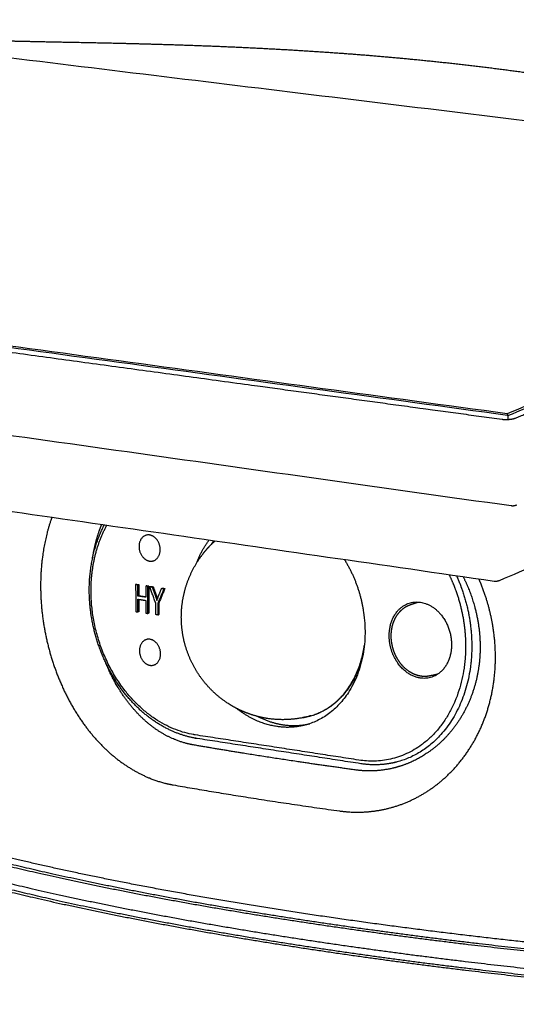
# Model space of a CAD drawing. Header units: millimetres. Extents: x 530 to 1004, y 309 to 1234.
# Tile 6 of 7: x 902 to 922, y 1196 to 1234. Entities that reach past the tile are written whole.
import ezdxf

# ---------------------------------------------------------------- set-up
doc = ezdxf.new("R2010")
doc.units = ezdxf.units.MM
doc.layers.add('Make2D$Visible$Curvas', color=7, linetype='Continuous')

msp = doc.modelspace()

# ---------------------------------------------------------------- linework, layer by layer
at = {"layer": 'Make2D$Visible$Curvas', "color": 7, "lineweight": -3}
for points, weights, degree in [([(942.522, 1227.817), (889.61, 1234.261)], [1536.0110911, 1640.85422043], 1), ([(942.522, 1227.817), (921.171, 1218.949)], [1536.0110911, 1459.83664448], 1), ([(921.202, 1218.881), (942.592, 1227.768)], [1459.72977903, 1536.05071498], 1), ([(921.496, 1218.786), (922.309, 1219.124), (923.836, 1219.76), (925.893, 1220.616), (927.621, 1221.335), (929.441, 1222.091), (931.324, 1222.875), (932.778, 1223.48), (934.227, 1224.082), (935.718, 1224.704), (936.785, 1225.149), (937.77, 1225.556), (938.798, 1225.978), (939.486, 1226.265), (940.265, 1226.598), (941.179, 1226.997), (941.922, 1227.3), (942.521, 1227.537), (942.828, 1227.61)], [1460.0289964, 1462.79153983, 1468.01942404, 1475.10784467, 1481.11929388, 1487.50107921, 1494.16394656, 1499.34974875, 1504.55710108, 1509.94805463, 1513.82834281, 1517.43518476, 1521.21794008, 1523.7560109, 1526.63176236, 1530.0089192, 1532.79270004, 1535.042685, 1536.25346882], 3), ([(867.064, 1226.264), (921.186, 1218.899)], [1564.70815421, 1459.74109339], 1), ([(921.171, 1218.949), (867.114, 1226.302)], [1459.83664448, 1564.67977381], 1), ([(921.329, 1215.368), (866.316, 1223.093)], [1250.14194456, 1341.61079018], 1), ([(920.667, 1212.438), (871.571, 1219.516)], [1264.3929831, 1346.37977335], 1), ([(921.171, 1218.949), (921.186, 1218.899)], [1459.83664448, 1459.74109339], 1), ([(921.186, 1218.899), (921.202, 1218.881)], [1459.74109339, 1459.72977903], 1), ([(921.209, 1218.731), (921.202, 1218.881)], [1459.89036483, 1459.72977903], 1), ([(920.971, 1218.738), (921.012, 1218.732), (921.104, 1218.726), (921.253, 1218.732), (921.39, 1218.752), (921.468, 1218.774), (921.496, 1218.786)], [1459.8464164, 1459.77256036, 1459.66575823, 1459.646279, 1459.76080802, 1459.93155165, 1460.0289964], 3), ([(932.833, 1217.611), (920.865, 1212.464)], [1336.64229779, 1299.51325151], 1), ([(909.085, 1213.14), (909.274, 1213.638), (909.573, 1214.038)], [1412.69756603, 1376.88852461, 1367.27480297], 2), ([(909.75, 1214.012), (909.702, 1213.942), (909.656, 1213.869)], [1370.56216555, 1372.68232091, 1375.54754986], 2), ([(918.917, 1212.69), (919.052, 1212.41), (919.159, 1212.116)], [1365.6511089, 1374.44919545, 1388.49634016], 2), ([(906.762, 1212.323), (906.721, 1212.312)], [1606.21789288, 1606.06508957], 1), ([(906.721, 1212.312), (906.726, 1211.263)], [1606.06508957, 1607.08767484], 1), ([(906.801, 1212.301), (906.721, 1212.312)], [1605.90282231, 1606.06508957], 1), ([(906.762, 1212.323), (906.842, 1212.312)], [1606.21789288, 1606.05562562], 1), ([(906.842, 1212.312), (906.801, 1212.301)], [1606.05562562, 1605.90282231], 1), ([(906.803, 1211.87), (906.801, 1212.301)], [1606.32268656, 1605.90282231], 1), ([(906.842, 1212.312), (906.844, 1211.881)], [1606.05562562, 1606.47548987], 1), ([(919.203, 1212.649), (919.322, 1212.387), (919.417, 1212.114)], [1431.78690205, 1444.55529523, 1461.79196394], 2), ([(907.156, 1212.265), (907.115, 1212.254)], [1605.41940011, 1605.2665968], 1), ([(907.196, 1212.243), (907.115, 1212.254)], [1605.10432954, 1605.2665968], 1), ([(907.115, 1212.254), (907.117, 1211.823)], [1605.2665968, 1605.68646105], 1), ([(907.156, 1212.265), (907.236, 1212.254)], [1605.41940011, 1605.25713284], 1), ([(907.236, 1212.254), (907.196, 1212.243)], [1605.25713284, 1605.10432954], 1), ([(907.2, 1211.193), (907.196, 1212.243)], [1606.1269148, 1605.10432954], 1), ([(907.236, 1212.254), (907.24, 1211.204)], [1605.25713284, 1606.27971811], 1), ([(907.266, 1212.232), (907.307, 1212.243)], [1604.96148422, 1605.11428753], 1), ([(907.502, 1211.593), (907.266, 1212.232)], [1605.07878506, 1604.96148422], 1), ([(907.266, 1212.232), (907.364, 1212.218)], [1604.96148422, 1604.7644454], 1), ([(907.307, 1212.243), (907.404, 1212.229)], [1605.11428753, 1604.91724871], 1), ([(907.314, 1212.225), (907.307, 1212.243)], [1605.11760418, 1605.11428753], 1), ([(907.364, 1212.218), (907.404, 1212.229)], [1604.7644454, 1604.91724871], 1), ([(907.364, 1212.218), (907.484, 1211.884)], [1604.7644454, 1604.83134769], 1), ([(907.404, 1212.229), (907.525, 1211.895)], [1604.91724871, 1604.984151], 1), ([(907.821, 1212.151), (907.582, 1211.581)], [1603.83877018, 1604.91683105], 1), ([(907.612, 1211.873), (907.728, 1212.164)], [1604.56537578, 1604.02766431], 1), ([(907.862, 1212.162), (907.622, 1211.592)], [1603.99157349, 1605.06963436], 1), ([(907.728, 1212.164), (907.768, 1212.176)], [1604.02766431, 1604.18046762], 1), ([(907.728, 1212.164), (907.821, 1212.151)], [1604.02766431, 1603.83877018], 1), ([(907.768, 1212.176), (907.862, 1212.162)], [1604.18046762, 1603.99157349], 1), ([(907.821, 1212.151), (907.862, 1212.162)], [1603.83877018, 1603.99157349], 1), ([(906.844, 1211.881), (906.803, 1211.87)], [1606.47548987, 1606.32268656], 1), ([(907.117, 1211.823), (906.803, 1211.87)], [1605.68646105, 1606.32268656], 1), ([(906.804, 1211.746), (907.118, 1211.699)], [1606.44354468, 1605.80731917], 1), ([(906.806, 1211.251), (906.804, 1211.746)], [1606.92540758, 1606.44354468], 1), ([(906.844, 1211.881), (907.117, 1211.84)], [1606.47548987, 1605.92191487], 1), ([(906.844, 1211.739), (906.846, 1211.262)], [1606.61359471, 1607.07821088], 1), ([(907.118, 1211.699), (907.12, 1211.205)], [1605.80731917, 1606.28918207], 1), ([(907.484, 1211.884), (907.506, 1211.821), (907.527, 1211.759), (907.546, 1211.697)], [1604.83134769, 1604.84441665, 1604.86030492, 1604.87990062], 3), ([(907.503, 1211.148), (907.502, 1211.593)], [1605.51199079, 1605.07878506], 1), ([(907.525, 1211.895), (907.54, 1211.851), (907.555, 1211.807), (907.57, 1211.763)], [1604.984151, 1604.99338543, 1605.00402746, 1605.01639042], 3), ([(907.546, 1211.697), (907.564, 1211.749), (907.586, 1211.808), (907.612, 1211.873)], [1604.87990062, 1604.78930874, 1604.68465874, 1604.56537578], 3), ([(907.582, 1211.581), (907.622, 1211.592)], [1604.91683105, 1605.06963436], 1), ([(907.582, 1211.581), (907.583, 1211.153)], [1604.91683105, 1605.33325302], 1), ([(907.622, 1211.592), (907.624, 1211.147)], [1605.06963436, 1605.50284009], 1), ([(917.406, 1211.534), (917.505, 1211.568), (917.604, 1211.602), (917.703, 1211.637)], [1372.40578043, 1372.73612321, 1373.06646598, 1373.39680875], 3), ([(917.703, 1211.637), (917.75, 1211.634), (917.797, 1211.627)], [1574.12395355, 1577.51653966, 1583.27308695], 2), ([(906.726, 1211.263), (906.806, 1211.251)], [1607.08767484, 1606.92540758], 1), ([(906.846, 1211.262), (906.806, 1211.251)], [1607.07821088, 1606.92540758], 1), ([(907.12, 1211.205), (907.2, 1211.193)], [1606.28918207, 1606.1269148], 1), ([(907.24, 1211.204), (907.2, 1211.193)], [1606.27971811, 1606.1269148], 1), ([(907.583, 1211.136), (907.503, 1211.148)], [1605.35003678, 1605.51199079], 1), ([(907.583, 1211.153), (907.583, 1211.136)], [1605.33325302, 1605.35003678], 1), ([(907.583, 1211.136), (907.624, 1211.147)], [1605.35003678, 1605.50284009], 1), ([(915.614, 1209.944), (915.25, 1207.312), (913.07, 1207.115)], [1498.96786825, 1227.73344418, 1490.81002997], 2), ([(913.532, 1207.217), (915.305, 1207.725), (915.614, 1209.946)], [1432.13547124, 1262.53744743, 1498.82934273], 2), ([(917.789, 1208.682), (917.144, 1208.778), (916.786, 1209.481)], [1586.10782065, 1332.53552297, 1435.89569051], 2), ([(919.492, 1209.064), (918.895, 1204.958), (915.402, 1205.495)], [1492.56055354, 1177.20206145, 1594.2577216], 2), ([(919.741, 1209.12), (919.337, 1206.069), (916.887, 1205.423)], [1451.05034086, 1299.66347854, 1591.77018538], 2), ([(918.106, 1208.754), (918.106, 1208.754)], [1587.33220535, 1587.33267911], 1), ([(918.47, 1208.833), (918.176, 1208.767)], [1362.75119043, 1361.79579194], 1), ([(918.478, 1208.839), (918.479, 1208.839)], [1588.77218207, 1588.77455108], 1), ([(912.207, 1206.8), (911.37, 1206.927), (910.628, 1207.513)], [1599.84956401, 1453.77934686, 1400.0047805], 2), ([(911.488, 1207.185), (911.958, 1206.944), (912.449, 1206.869)], [1456.88868092, 1511.66736147, 1600.76638385], 2), ([(913.371, 1206.871), (912.806, 1206.708), (912.207, 1206.8)], [1597.27587165, 1574.59534269, 1599.84956401], 2), ([(912.449, 1206.869), (912.983, 1206.788), (913.492, 1206.909)], [1600.76638385, 1502.4674707, 1444.49588226], 2), ([(908.976, 1206.484), (908.976, 1206.484), (908.976, 1206.484)], [1607.1503947, 1606.76139911, 1606.37332739], 2), ([(909.038, 1206.474), (909.018, 1206.477), (908.998, 1206.481), (908.977, 1206.484)], [1607.02477346, 1607.06584436, 1607.10673244, 1607.14743306], 3), ([(909.038, 1206.474), (909.038, 1206.474), (909.038, 1206.474)], [1607.02477109, 1607.02477227, 1607.02477346], 2), ([(915.402, 1205.495), (909.038, 1206.474)], [1594.2577216, 1607.02477345], 1), ([(909.039, 1206.346), (909.039, 1206.346), (909.04, 1206.345)], [1437.37583523, 1437.82987978, 1438.28707685], 2), ([(909.04, 1206.346), (909.044, 1206.345), (909.049, 1206.344)], [1562.21221345, 1583.07195596, 1607.59290744], 2), ([(909.114, 1206.333), (909.092, 1206.337), (909.07, 1206.34), (909.049, 1206.344)], [1607.46756933, 1607.5095275, 1607.55130811, 1607.59290744], 3), ([(909.114, 1206.333), (909.114, 1206.333), (909.114, 1206.333)], [1607.46756937, 1607.15860585, 1606.85021446], 2), ([(909.114, 1206.333), (909.114, 1206.333), (909.114, 1206.333)], [1607.46713476, 1607.46735114, 1607.46756754], 2), ([(915.476, 1205.354), (909.114, 1206.333)], [1459.64756984, 1471.33342543], 1), ([(915.302, 1205.108), (914.561, 1205.209), (913.101, 1205.417), (910.977, 1205.745), (909.608, 1205.973), (908.935, 1206.09)], [1594.21446903, 1595.52267863, 1598.21329402, 1602.47568862, 1605.46108488, 1606.99035269], 3), ([(918.319, 1205.958), (918.319, 1205.958), (918.319, 1205.958)], [1480.7571048, 1480.75432437, 1480.75154404], 2), ([(916.887, 1205.423), (916.432, 1205.303), (915.955, 1205.28), (915.476, 1205.354)], [1591.77018538, 1592.80458058, 1593.79395465, 1594.70048772], 3), ([(916.887, 1205.423), (916.652, 1205.361), (916.409, 1205.334)], [1591.77018538, 1584.6662873, 1582.92504909], 2), ([(915.476, 1205.354), (915.476, 1205.354), (915.476, 1205.354)], [1594.70048776, 1594.64594806, 1594.59192118], 2), ([(915.476, 1205.354), (915.476, 1205.354), (915.476, 1205.354)], [1594.6981265, 1594.69930713, 1594.70048776], 2), ([(917.387, 1205.399), (917.387, 1205.399), (917.387, 1205.399)], [1537.03307339, 1537.03442749, 1537.03578197], 2), ([(908.177, 1204.532), (911.267, 1203.989), (914.652, 1203.52)], [1605.76026656, 1596.20813712, 1592.76739809], 2)]:
    msp.add_rational_spline(points, weights, degree=degree, dxfattribs=at)
for points, weights, degree, knots in [([(890.056, 1234.175), (891.548, 1234.04), (893.081, 1233.912), (894.638, 1233.799), (895.835, 1233.713), (897.065, 1233.634), (898.313, 1233.57), (898.908, 1233.54), (899.509, 1233.513), (900.114, 1233.49), (900.466, 1233.477), (900.819, 1233.465), (901.174, 1233.455), (902.502, 1233.417), (904.405, 1233.387), (905.641, 1233.359), (907.238, 1233.324), (908.833, 1233.277), (910.41, 1233.208), (911.918, 1233.142), (913.412, 1233.057), (914.892, 1232.947), (916.614, 1232.819), (918.309, 1232.657), (919.975, 1232.458), (921.524, 1232.273), (923.046, 1232.056), (926.032, 1231.562), (927.497, 1231.285), (928.919, 1230.986), (929.763, 1230.808), (930.592, 1230.624), (931.405, 1230.434), (933.333, 1229.985), (935.194, 1229.503), (936.962, 1229.045), (937.005, 1229.033), (937.049, 1229.022), (937.092, 1229.011), (937.738, 1228.844), (938.581, 1228.629), (938.972, 1228.537), (939.28, 1228.465), (939.655, 1228.383), (940.069, 1228.3), (940.658, 1228.181), (941.348, 1228.052), (942.074, 1227.925), (942.69, 1227.818), (943.344, 1227.709), (944.015, 1227.601)], [1645.34197158, 1643.21720221, 1641.21726387, 1639.45263343, 1638.0988936, 1636.88401705, 1635.90217865, 1635.43474686, 1635.01339814, 1634.64298135, 1634.42785448, 1634.22992576, 1634.05017289, 1633.377057, 1630.91144504, 1629.18756992, 1626.96555261, 1624.66959251, 1622.3029854, 1620.0463405, 1617.7235556, 1615.31021047, 1612.51178826, 1609.58834029, 1606.52733917, 1603.68976624, 1600.74080553, 1594.59183412, 1591.39331638, 1588.06074377, 1586.09184291, 1584.0750481, 1582.0078726, 1577.12825, 1571.95309437, 1566.56793531, 1566.43525743, 1566.30205952, 1566.16831959, 1564.17990614, 1561.33768772, 1558.76547801, 1556.74383272, 1554.77853753, 1552.90590049, 1550.25266673, 1547.70797447, 1545.31612912, 1543.29280657, 1541.31617098, 1539.4014153], 3, [2.199342, 2.199342, 2.199342, 2.199342, 17.502198, 17.502198, 17.502198, 29.229859, 29.229859, 29.229859, 34.799366, 34.799366, 34.799366, 38.033429, 38.033429, 38.033429, 52.411487, 52.411487, 52.411487, 68.290244, 68.290244, 68.290244, 83.402549, 83.402549, 83.402549, 100.931308, 100.931308, 100.931308, 117.189111, 117.189111, 133.471863, 133.471863, 133.471863, 143.093456, 143.093456, 143.093456, 165.871042, 165.871042, 165.871042, 166.430489, 166.430489, 166.430489, 175.844052, 175.844052, 175.844052, 182.570275, 182.570275, 182.570275, 192.119916, 192.119916, 192.119916, 200.178653, 200.178653, 200.178653, 200.178653]), ([(867.102, 1226.08), (869.729, 1225.722), (875.304, 1224.962), (883.966, 1223.782), (893.106, 1222.536), (902.466, 1221.26), (911.76, 1219.993), (917.976, 1219.146), (920.971, 1218.738)], [1564.32612617, 1558.88330952, 1547.46043108, 1530.04524273, 1512.08722503, 1494.12718872, 1476.70904045, 1465.28659884, 1459.8464164], 3, [0, 0, 0, 0, 29.442308, 61.776412, 94.110516, 126.444621, 158.778726, 188.221037, 188.221037, 188.221037, 188.221037]), ([(921.527, 1215.395), (921.522, 1215.393), (921.518, 1215.391), (921.514, 1215.39), (921.502, 1215.385), (921.491, 1215.382), (921.479, 1215.378), (921.431, 1215.365), (921.38, 1215.362), (921.33, 1215.369)], [1460.46543604, 1460.46625433, 1460.46704617, 1460.46781104, 1460.46986273, 1460.471713, 1460.47335532, 1460.48013614, 1460.48328532, 1460.48262374], 3, [3.0244092, 3.0244092, 3.0244092, 3.0244092, 3.0608459, 3.0608459, 3.0608459, 3.1582358, 3.1582358, 3.1582358, 3.5622224, 3.5622224, 3.5622224, 3.5622224]), ([(903.461, 1214.919), (903.419, 1214.802), (903.256, 1214.307), (903.063, 1213.379), (902.996, 1212.086), (903.116, 1210.77), (903.407, 1209.501), (903.866, 1208.278), (904.498, 1207.136), (905.257, 1206.169), (906.149, 1205.373), (907.142, 1204.803), (907.825, 1204.593), (908.177, 1204.532)], [1607.61835582, 1607.86582004, 1608.8725148, 1610.43456887, 1612.00542439, 1613.03056692, 1613.49294665, 1613.41887997, 1612.78399884, 1611.65808273, 1610.06305421, 1608.05834583, 1606.56060661, 1605.76026656], 3, [22.458423, 22.458423, 22.458423, 22.458423, 23.702222, 27.652593, 31.602963, 35.553334, 39.503704, 43.454074, 47.404445, 51.354815, 55.305185, 59.255556, 63.205926, 63.205926, 63.205926, 63.205926]), ([(909.04, 1206.346), (907.924, 1206.541), (906.869, 1207.264), (906.1, 1208.351), (905.331, 1209.438), (904.909, 1210.801), (904.918, 1212.148), (904.925, 1213.053), (905.127, 1213.906), (905.498, 1214.625)], [1607.61008761, 1609.73717477, 1611.26543821, 1611.84086523, 1612.41659519, 1611.98946651, 1610.65840868, 1609.76609589, 1608.5123168, 1607.04207233], 3, [0.03283, 0.03283, 0.03283, 0.03283, 12.236208, 12.236208, 12.236208, 24.429564, 24.429564, 24.429564, 32.612625, 32.612625, 32.612625, 32.612625]), ([(908.977, 1206.484), (904.982, 1207.174), (904.987, 1212.081), (904.989, 1213.498), (905.597, 1214.61)], [1607.14743358, 1146.50784717, 1610.32127831, 1439.57894135, 1390.98942876], 2, [-46.094143, -46.094143, -46.094143, -23.047072, -23.047072, -14.687498, -14.687498, -14.687498]), ([(905.049, 1213.355), (905.069, 1213.49), (905.153, 1213.941), (905.281, 1214.361), (905.395, 1214.64)], [1610.41986226, 1610.20786495, 1609.45316383, 1608.5932712, 1607.9344947], 3, [-21.355155, -21.355155, -21.355155, -21.355155, -20.037664, -16.876918, -16.876918, -16.876918, -16.876918]), ([(907.263, 1214.241), (907.624, 1214.189), (907.673, 1213.741), (907.677, 1213.707), (907.677, 1213.673), (907.679, 1213.166), (907.267, 1213.226), (906.906, 1213.278), (906.857, 1213.726), (906.854, 1213.759), (906.854, 1213.793), (906.852, 1214.3), (907.263, 1214.241)], [1603.25078197, 1205.20770163, 1602.85391573, 1599.41038309, 1602.91144619, 1133.778369, 1604.23738191, 1207.04724658, 1604.63424816, 1601.13692121, 1604.5767177, 1134.25826226, 1603.25078197], 2, [-4.712389, -4.712389, -4.712389, -2.56993, -2.56993, -2.356194, -2.356194, 0, 0, 2.142459, 2.142459, 2.356194, 2.356194, 4.712389, 4.712389, 4.712389]), ([(908.498, 1211.038), (908.497, 1211.475), (908.567, 1211.91), (908.706, 1212.325), (908.849, 1212.754), (909.064, 1213.155), (909.342, 1213.511), (909.376, 1213.555), (909.412, 1213.599), (909.482, 1213.682), (909.516, 1213.72), (909.551, 1213.758), (909.63, 1213.844), (909.713, 1213.926), (909.799, 1214.005)], [1596.61029564, 1596.44304958, 1596.27718569, 1596.11937629, 1595.95623233, 1595.80407007, 1595.66944579, 1595.65256701, 1595.63598044, 1595.6049283, 1595.59041297, 1595.57615977, 1595.54364016, 1595.5125811, 1595.4830523], 3, [0, 0, 0, 0, 3.797048, 3.797048, 3.797048, 7.72581, 7.72581, 7.72581, 8.217422, 8.217422, 8.663336, 8.663336, 8.663336, 9.686169, 9.686169, 9.686169, 9.686169]), ([(914.848, 1213.277), (915.434, 1212.33), (915.591, 1211.205), (916.087, 1207.655), (913.371, 1206.871)], [1413.27076067, 1447.5163518, 1588.34586614, 1218.12027825, 1597.27587165], 2, [10.743356, 10.743356, 10.743356, 17.236451, 17.236451, 34.472901, 34.472901, 34.472901]), ([(914.652, 1203.52), (915.037, 1203.466), (915.799, 1203.449), (916.941, 1203.687), (917.998, 1204.188), (918.928, 1204.914), (919.724, 1205.884), (920.3, 1207.012), (920.646, 1208.246), (920.755, 1209.564), (920.618, 1210.902), (920.341, 1211.875), (920.127, 1212.407), (920.077, 1212.523)], [1592.76739809, 1592.08819244, 1590.6859503, 1588.41345483, 1586.10849434, 1583.85820197, 1581.63205818, 1579.62508835, 1577.87454841, 1576.39877124, 1575.26732108, 1574.70863527, 1574.5022907, 1574.46241696], 3, [-63.204263, -63.204263, -63.204263, -63.204263, -59.253997, -55.303731, -51.353464, -47.403198, -43.452931, -39.502665, -35.552398, -31.602132, -27.651865, -23.701599, -22.591753, -22.591753, -22.591753, -22.591753]), ([(919.462, 1212.612), (919.627, 1212.282), (919.906, 1211.578), (920.127, 1210.465), (920.129, 1209.333), (919.912, 1208.264), (919.498, 1207.294), (918.884, 1206.435), (918.129, 1205.768), (917.444, 1205.403), (917.032, 1205.264), (916.933, 1205.235)], [1579.83843262, 1579.93963571, 1580.2680783, 1581.0958637, 1582.23856928, 1583.61446461, 1585.17078319, 1586.92420308, 1588.73967079, 1590.19954772, 1591.02314972, 1591.2194075], 3, [-33.198331, -33.198331, -33.198331, -33.198331, -30.056523, -26.716909, -23.377295, -20.037682, -16.698068, -13.358454, -10.018841, -6.679227, -5.628226, -5.628226, -5.628226, -5.628226]), ([(920.865, 1212.464), (920.837, 1212.452), (920.807, 1212.444), (920.777, 1212.439), (920.742, 1212.433), (920.706, 1212.433), (920.671, 1212.437), (920.67, 1212.438), (920.668, 1212.438), (920.667, 1212.438)], [1478.00025971, 1478.00563844, 1478.00982058, 1478.01262355, 1478.01587539, 1478.0172971, 1478.01684947, 1478.01683151, 1478.01681054, 1478.01678658], 3, [0, 0, 0, 0, 0.2477312, 0.2477312, 0.2477312, 0.5351724, 0.5351724, 0.5351724, 0.5466887, 0.5466887, 0.5466887, 0.5466887]), ([(919.16, 1212.116), (919.565, 1211.011), (919.554, 1209.856), (919.55, 1209.453), (919.493, 1209.064)], [1388.55470537, 1444.03375632, 1581.2599761, 1531.24026224, 1492.36079968], 2, [-29.890361, -29.890361, -29.890361, -23.050058, -23.050058, -20.519336, -20.519336, -20.519336]), ([(919.417, 1212.114), (919.655, 1211.438), (919.743, 1210.731), (919.846, 1209.91), (919.741, 1209.12)], [1461.7940192, 1506.31280971, 1580.63834937, 1496.15662034, 1451.0495475], 2, [-30.603986, -30.603986, -30.603986, -26.355544, -26.355544, -21.465487, -21.465487, -21.465487]), ([(916.786, 1209.481), (916.581, 1209.883), (916.582, 1210.332), (916.584, 1211.694), (917.703, 1211.637)], [1367.71809463, 1409.43280501, 1587.08281218, 1146.25003895, 1536.32730654], 2, [4.177059, 4.177059, 4.177059, 6.769901, 6.769901, 13.17627, 13.17627, 13.17627]), ([(916.891, 1211.128), (916.98, 1211.259), (917.091, 1211.368), (917.219, 1211.446), (917.278, 1211.482), (917.341, 1211.512), (917.406, 1211.534)], [1585.76671902, 1585.47636845, 1585.16707469, 1584.85511546, 1584.71011105, 1584.56559188, 1584.42296461], 3, [0.008439, 0.008439, 0.008439, 0.008439, 1.56067, 1.56067, 1.56067, 2.281111, 2.281111, 2.281111, 2.281111]), ([(917.797, 1211.627), (919.012, 1211.45), (919.007, 1209.974), (919.002, 1208.5), (917.789, 1208.682)], [1583.27308695, 1117.85148342, 1582.29809542, 1119.85594284, 1586.10782065], 2, [0, 0, 0, 6.769901, 6.769901, 13.539802, 13.539802, 13.539802]), ([(913.531, 1207.218), (912.988, 1207.062), (912.417, 1207.025), (911.857, 1207.11), (911.577, 1207.153), (911.302, 1207.226), (911.037, 1207.328), (910.794, 1207.422), (910.561, 1207.539), (910.341, 1207.679), (909.923, 1207.945), (909.558, 1208.289), (909.265, 1208.691), (909.007, 1209.045), (908.808, 1209.44), (908.678, 1209.86), (908.56, 1210.241), (908.499, 1210.638), (908.498, 1211.038)], [1598.09821097, 1598.15541815, 1598.1666919, 1598.13114084, 1598.1133131, 1598.08386806, 1598.04331147, 1598.00620703, 1597.95999263, 1597.9053379, 1597.80122029, 1597.66793024, 1597.51245789, 1597.37544055, 1597.22320927, 1597.0619587, 1596.91540629, 1596.76314653, 1596.61029632], 3, [14.941613, 14.941613, 14.941613, 14.941613, 19.906658, 19.906658, 19.906658, 22.390783, 22.390783, 22.390783, 24.663412, 24.663412, 24.663412, 29.00091, 29.00091, 29.00091, 32.819204, 32.819204, 32.819204, 36.28703, 36.28703, 36.28703, 36.28703]), ([(918.176, 1208.767), (918.117, 1208.754), (918.058, 1208.746), (917.998, 1208.744), (917.836, 1208.739), (917.672, 1208.775), (917.516, 1208.848), (917.373, 1208.916), (917.24, 1209.013), (917.123, 1209.136), (917.006, 1209.258), (916.908, 1209.403), (916.832, 1209.563), (916.75, 1209.736), (916.696, 1209.923), (916.673, 1210.114), (916.65, 1210.305), (916.659, 1210.496), (916.7, 1210.675), (916.737, 1210.841), (916.802, 1210.994), (916.89, 1211.126)], [1585.44366975, 1585.56481837, 1585.68344192, 1585.79869405, 1586.11091453, 1586.39279462, 1586.62765753, 1586.84298936, 1587.0147744, 1587.13300246, 1587.25070503, 1587.31344643, 1587.31701738, 1587.32088052, 1587.25540044, 1587.12436687, 1586.99311842, 1586.79876663, 1586.55416321, 1586.3273979, 1586.06136496, 1585.77145297], 3, [0.190613, 0.190613, 0.190613, 0.190613, 0.813842, 0.813842, 0.813842, 2.506814, 2.506814, 2.506814, 4.057423, 4.057423, 4.057423, 5.600539, 5.600539, 5.600539, 7.271101, 7.271101, 7.271101, 8.94466, 8.94466, 8.94466, 10.49547, 10.49547, 10.49547, 10.49547]), ([(907.278, 1210.188), (907.638, 1210.134), (907.687, 1209.687), (907.691, 1209.654), (907.691, 1209.621), (907.693, 1209.115), (907.282, 1209.177), (906.922, 1209.231), (906.873, 1209.677), (906.87, 1209.711), (906.87, 1209.744), (906.868, 1210.249), (907.278, 1210.188)], [1607.19718219, 1208.17567001, 1606.80031595, 1603.34824348, 1606.85784641, 1136.56889535, 1608.18378213, 1210.01521495, 1608.58064838, 1605.0747816, 1608.52311792, 1137.04878862, 1607.19718219], 2, [-4.712389, -4.712389, -4.712389, -2.56993, -2.56993, -2.356194, -2.356194, 0, 0, 2.142459, 2.142459, 2.356194, 2.356194, 4.712389, 4.712389, 4.712389]), ([(908.935, 1206.09), (908.652, 1206.141), (908.086, 1206.321), (907.282, 1206.819), (906.564, 1207.522), (905.981, 1208.355), (905.667, 1209.001), (905.54, 1209.318)], [1606.99035269, 1607.65646027, 1608.9321449, 1610.61356872, 1611.94012574, 1612.81224637, 1613.10233957, 1613.16722443], 3, [-50.094161, -50.094161, -50.094161, -50.094161, -46.75455, -43.41494, -40.075329, -36.735718, -33.716103, -33.716103, -33.716103, -33.716103]), ([(945.127, 1197.517), (944.87, 1197.497), (944.313, 1197.461), (943.341, 1197.417), (942.224, 1197.386), (940.952, 1197.371), (939.518, 1197.372), (937.902, 1197.391), (936.088, 1197.434), (934.031, 1197.505), (931.708, 1197.615), (929.135, 1197.773), (926.383, 1197.983), (923.503, 1198.249), (920.507, 1198.569), (917.448, 1198.941), (914.41, 1199.357), (911.474, 1199.805), (908.668, 1200.281), (906.003, 1200.782), (903.537, 1201.297), (901.327, 1201.81), (899.422, 1202.306), (897.771, 1202.795), (896.388, 1203.266), (895.303, 1203.693), (894.46, 1204.075), (893.803, 1204.417), (893.297, 1204.724), (892.916, 1205.001), (892.647, 1205.249), (892.479, 1205.471), (892.416, 1205.632), (892.406, 1205.719), (892.405, 1205.744)], [1574.98077894, 1574.74275989, 1574.30270154, 1573.77758903, 1573.41056392, 1573.22345985, 1573.23481452, 1573.47275125, 1573.97786734, 1574.83437547, 1576.15380214, 1578.05503526, 1580.6006743, 1583.81303752, 1587.71256893, 1592.26843678, 1597.38242331, 1602.93735879, 1608.88069837, 1615.18742925, 1621.71065875, 1628.2720145, 1634.66693964, 1641.01497148, 1647.18163612, 1652.81123467, 1657.8780598, 1662.44130104, 1666.55582967, 1670.28270016, 1673.64154908, 1676.65870808, 1678.84593151, 1680.03225051, 1680.38314485], 3, [-209.128553, -209.128553, -209.128553, -209.128553, -202.593286, -196.058019, -189.522752, -182.987484, -176.452217, -169.91695, -163.381682, -156.846415, -150.311148, -143.775881, -137.240613, -130.705346, -124.170079, -117.634811, -111.099544, -104.564277, -98.029009, -91.493742, -84.958475, -78.423208, -71.88794, -65.352673, -58.817406, -52.282138, -45.746871, -39.211604, -32.676336, -26.141069, -19.605802, -13.070535, -6.535267, -3.681975, -3.681975, -3.681975, -3.681975]), ([(892.409, 1205.428), (892.41, 1205.355), (892.465, 1205.156), (892.736, 1204.822), (893.263, 1204.416), (894.01, 1203.974), (895.002, 1203.494), (896.286, 1202.974), (897.924, 1202.414), (899.982, 1201.819), (902.529, 1201.187), (905.637, 1200.515), (909.307, 1199.824), (913.387, 1199.162), (917.554, 1198.583), (921.536, 1198.11), (925.222, 1197.741), (928.624, 1197.465), (931.76, 1197.268), (934.624, 1197.138), (937.224, 1197.06), (939.574, 1197.026), (941.686, 1197.032), (943.559, 1197.078), (944.705, 1197.142), (945.224, 1197.184)], [1680.7868595, 1679.78093668, 1677.07450647, 1672.55532884, 1667.09592902, 1661.18754386, 1654.81200264, 1647.96451786, 1640.66460479, 1632.96943992, 1624.87191075, 1616.3532686, 1607.68801271, 1599.47015749, 1592.35170839, 1586.58265732, 1582.11079756, 1578.77548806, 1576.41267688, 1574.8500902, 1573.92551708, 1573.51884366, 1573.58280309, 1574.13599568, 1574.90623216, 1575.40899105], 3, [1.631788, 1.631788, 1.631788, 1.631788, 4.830536, 10.248059, 16.287972, 22.996188, 30.446712, 38.732007, 47.973255, 58.285041, 69.722575, 82.648183, 97.235575, 112.440866, 127.041015, 140.017461, 151.466509, 161.796625, 171.057725, 179.35765, 186.82203, 193.541405, 199.588844, 205.011973, 209.847775, 209.847775, 209.847775, 209.847775]), ([(945.038, 1197.237), (944.56, 1197.2), (943.47, 1197.14), (941.657, 1197.095), (939.57, 1197.09), (937.24, 1197.123), (934.66, 1197.2), (931.817, 1197.329), (928.702, 1197.524), (925.321, 1197.799), (921.655, 1198.166), (917.69, 1198.637), (913.541, 1199.213), (909.477, 1199.872), (905.822, 1200.56), (902.726, 1201.228), (900.192, 1201.857), (898.145, 1202.448), (896.517, 1203.004), (895.241, 1203.52), (894.256, 1203.997), (893.514, 1204.435), (893.022, 1204.813), (892.822, 1205.047), (892.763, 1205.145)], [1576.04570088, 1575.5981384, 1574.87504174, 1574.33835541, 1574.27467312, 1574.67782124, 1575.59571482, 1577.14764579, 1579.495113, 1582.81087749, 1587.26091337, 1593.00618215, 1600.09712596, 1608.28337552, 1616.91518549, 1625.39888279, 1633.45721672, 1641.10766073, 1648.36041699, 1655.1614102, 1661.49132168, 1667.35150004, 1672.44356247, 1675.59963165, 1676.93455278], 3, [0, 0, 0, 0, 4.5458, 9.929244, 15.93243, 22.602635, 30.012392, 38.25158, 47.44491, 57.699433, 69.0647, 81.946188, 96.439497, 111.53352, 126.014165, 138.845187, 150.199023, 160.435351, 169.608973, 177.833639, 185.229643, 191.888769, 197.884484, 202.235529, 202.235529, 202.235529, 202.235529]), ([(916.933, 1205.235), (916.716, 1205.171), (916.172, 1205.06), (915.623, 1205.065), (915.302, 1205.108)], [1591.2194075, 1591.64676943, 1592.68735457, 1593.66666014, 1594.21446903], 3, [-5.628226, -5.628226, -5.628226, -5.628226, -3.339614, 0, 0, 0, 0]), ([(892.417, 1204.786), (892.418, 1204.712), (892.473, 1204.512), (892.745, 1204.177), (893.271, 1203.769), (894.018, 1203.325), (895.009, 1202.842), (896.292, 1202.319), (897.93, 1201.758), (899.988, 1201.16), (902.534, 1200.524), (905.64, 1199.849), (909.309, 1199.155), (913.387, 1198.49), (917.552, 1197.908), (921.533, 1197.433), (925.217, 1197.062), (928.617, 1196.784), (931.752, 1196.587), (934.615, 1196.456), (937.214, 1196.378), (939.563, 1196.344), (941.674, 1196.349), (943.546, 1196.396), (944.692, 1196.46), (945.211, 1196.502)], [1681.4445928, 1680.43866997, 1677.73223976, 1673.21306213, 1667.75366231, 1661.84527715, 1655.46973594, 1648.62225116, 1641.32233809, 1633.62717321, 1625.52964404, 1617.01100189, 1608.345746, 1600.12789079, 1593.00944169, 1587.24039062, 1582.76853086, 1579.43322135, 1577.07041018, 1575.50782349, 1574.58325037, 1574.17657695, 1574.24053639, 1574.79372898, 1575.56396545, 1576.06672434], 3, [-208.215987, -208.215987, -208.215987, -208.215987, -205.017239, -199.599716, -193.559803, -186.851587, -179.401063, -171.115768, -161.87452, -151.562734, -140.1252, -127.199592, -112.6122, -97.406909, -82.80676, -69.830314, -58.381266, -48.05115, -38.79005, -30.490125, -23.025745, -16.30637, -10.258931, -4.835802, 0, 0, 0, 0]), ([(892.421, 1204.465), (892.422, 1204.391), (892.478, 1204.19), (892.749, 1203.854), (893.275, 1203.446), (894.022, 1203), (895.013, 1202.517), (896.296, 1201.993), (897.934, 1201.429), (899.991, 1200.83), (902.536, 1200.193), (905.642, 1199.517), (909.31, 1198.821), (913.387, 1198.154), (917.551, 1197.571), (921.531, 1197.094), (925.214, 1196.723), (928.614, 1196.444), (931.748, 1196.246), (934.61, 1196.115), (937.209, 1196.037), (939.557, 1196.003), (941.668, 1196.008), (943.503, 1196.054), (944.614, 1196.115), (945.1, 1196.154)], [1681.77345944, 1680.76753662, 1678.06110641, 1673.54192878, 1668.08252896, 1662.1741438, 1655.79860258, 1648.9511178, 1641.65120473, 1633.95603986, 1625.85851069, 1617.33986854, 1608.67461265, 1600.45675743, 1593.33830833, 1587.56925726, 1583.0973975, 1579.762088, 1577.39927683, 1575.83669014, 1574.91211702, 1574.5054436, 1574.56940303, 1575.11164948, 1575.84479973, 1576.29680677], 3, [-207.890324, -207.890324, -207.890324, -207.890324, -204.691622, -199.274178, -193.234352, -186.526233, -179.075816, -170.790641, -161.549527, -151.23789, -139.800522, -126.875101, -112.287919, -97.082848, -82.48291, -69.506651, -58.057769, -47.727802, -38.466836, -30.167031, -22.702759, -15.983481, -9.93613, -4.513079, 0, 0, 0, 0]), ([(945.018, 1196.215), (944.54, 1196.178), (943.452, 1196.117), (941.64, 1196.072), (939.554, 1196.066), (937.225, 1196.1), (934.647, 1196.178), (931.805, 1196.308), (928.692, 1196.504), (925.314, 1196.781), (921.65, 1197.151), (917.688, 1197.625), (913.541, 1198.205), (909.479, 1198.869), (905.826, 1199.561), (902.733, 1200.235), (900.2, 1200.868), (898.154, 1201.464), (896.527, 1202.023), (895.252, 1202.543), (894.267, 1203.023), (893.525, 1203.465), (893.037, 1203.844), (892.838, 1204.077), (892.779, 1204.174)], [1577.03230082, 1576.58473834, 1575.86164168, 1575.32495535, 1575.26127306, 1575.66442118, 1576.58231476, 1578.13424573, 1580.48171294, 1583.79747743, 1588.24751331, 1593.99278209, 1601.0837259, 1609.26997546, 1617.90178543, 1626.38548273, 1634.44381666, 1642.09426067, 1649.34701693, 1656.14801014, 1662.47792162, 1668.33809998, 1673.40299921, 1676.53089357, 1677.83766604], 3, [0, 0, 0, 0, 4.5458, 9.929244, 15.93243, 22.602635, 30.012392, 38.25158, 47.44491, 57.699433, 69.0647, 81.946188, 96.439497, 111.53352, 126.014165, 138.845187, 150.199023, 160.435351, 169.608973, 177.833639, 185.229643, 191.888769, 197.884484, 202.144813, 202.144813, 202.144813, 202.144813])]:
    msp.add_rational_spline(points, weights, degree=degree, knots=knots, dxfattribs=at)

doc.saveas('drawing.dxf')
